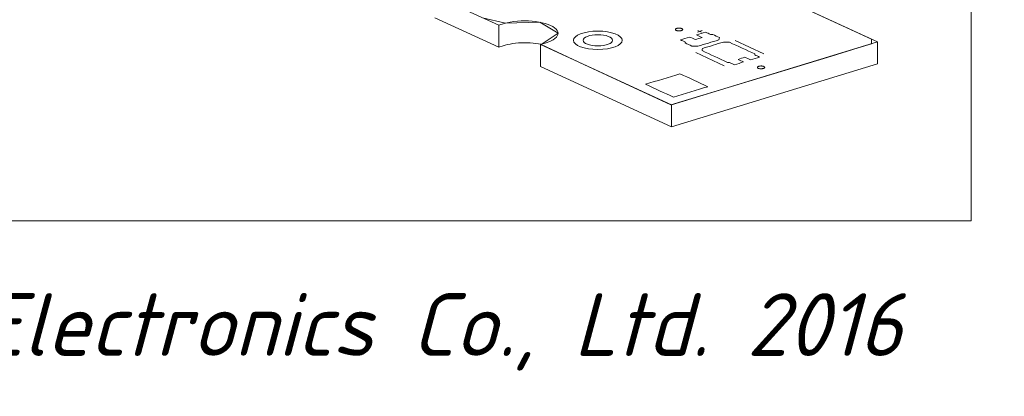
# Model space of a CAD drawing. Header units: inches. Extents: x -30 to 641, y 180 to 601.
# Tile 135 of 234: x 394 to 461, y 180 to 206. Entities that reach past the tile are written whole.
import ezdxf

# ---------------------------------------------------------------- set-up
doc = ezdxf.new("R2010")
doc.units = ezdxf.units.IN
doc.header["$MEASUREMENT"] = 0
doc.layers.add('1', color=7, linetype='Continuous')
doc.layers.add('Top', color=7, linetype='Continuous')

# ---------------------------------------------------------------- blocks, each defined once
blk = doc.blocks.new('block 16')
at = {"layer": '1', "color": 8, "lineweight": 18, "true_color": 0x808080}
blk.add_lwpolyline([(458.291, 373.587), (458.291, 192.081)], dxfattribs=at)
blk = doc.blocks.new('block 17')
at = {"layer": '1', "color": 8, "lineweight": 18, "true_color": 0x808080}
blk.add_lwpolyline([(78.15, 192.081), (458.291, 192.081)], dxfattribs=at)
blk = doc.blocks.new('block 2911')
at = {"layer": '1', "color": 155, "lineweight": 18, "true_color": 0x4c7299}
blk.add_lwpolyline([(443.078, 208.267), (451.941, 204.179)], dxfattribs=at)
blk = doc.blocks.new('block 2912')
at = {"layer": '1', "color": 155, "lineweight": 18, "true_color": 0x4c7299}
blk.add_lwpolyline([(437.981, 199.914), (429.119, 204.002)], dxfattribs=at)
blk = doc.blocks.new('block 2913')
at = {"layer": '1', "color": 155, "lineweight": 18, "true_color": 0x4c7299}
blk.add_lwpolyline([(426.278, 205.312), (421.961, 207.303)], dxfattribs=at)
blk = doc.blocks.new('block 2918')
at = {"layer": '1', "color": 155, "lineweight": 18, "true_color": 0x4c7299}
blk.add_lwpolyline([(451.941, 204.179), (437.981, 199.914)], dxfattribs=at)
blk = doc.blocks.new('block 3826')
at = {"layer": '1', "color": 155, "lineweight": 18, "true_color": 0x4c7299}
blk.add_lwpolyline([(429.119, 202.519), (429.119, 204.002)], dxfattribs=at)
blk = doc.blocks.new('block 3831')
at = {"layer": '1', "color": 155, "lineweight": 18, "true_color": 0x4c7299}
blk.add_lwpolyline([(451.941, 202.696), (451.941, 204.179)], dxfattribs=at)
blk = doc.blocks.new('block 3832')
at = {"layer": '1', "color": 155, "lineweight": 18, "true_color": 0x4c7299}
blk.add_lwpolyline([(437.981, 198.431), (437.981, 199.914)], dxfattribs=at)
blk = doc.blocks.new('block 3835')
at = {"layer": '1', "color": 155, "lineweight": 18, "true_color": 0x4c7299}
blk.add_lwpolyline([(426.278, 203.829), (426.278, 205.312)], dxfattribs=at)
blk = doc.blocks.new('block 3836')
at = {"layer": '1', "color": 155, "lineweight": 18, "true_color": 0x4c7299}
blk.add_lwpolyline([(426.278, 203.829), (421.961, 205.82)], dxfattribs=at)
blk = doc.blocks.new('block 3837')
at = {"layer": '1', "color": 155, "lineweight": 18, "true_color": 0x4c7299}
blk.add_lwpolyline([(451.941, 202.696), (437.981, 198.431)], dxfattribs=at)
blk = doc.blocks.new('block 3838')
at = {"layer": '1', "color": 155, "lineweight": 18, "true_color": 0x4c7299}
blk.add_lwpolyline([(437.981, 198.431), (429.119, 202.519)], dxfattribs=at)
blk = doc.blocks.new('block 4687')
at = {"layer": '1', "color": 18, "lineweight": 13, "true_color": 0x4c0000}
blk.add_lwpolyline([(443.078, 208.267), (451.941, 204.179)], dxfattribs=at)
blk = doc.blocks.new('block 4691')
at = {"layer": '1', "color": 18, "lineweight": 13, "true_color": 0x4c0000}
blk.add_lwpolyline([(451.941, 204.179), (437.981, 199.914)], dxfattribs=at)
blk = doc.blocks.new('block 4695')
at = {"layer": '1', "color": 18, "lineweight": 13, "true_color": 0x4c0000}
blk.add_lwpolyline([(451.941, 204.179), (437.981, 199.914)], dxfattribs=at)
blk = doc.blocks.new('block 4698')
at = {"layer": '1', "color": 18, "lineweight": 13, "true_color": 0x4c0000}
blk.add_lwpolyline([(426.278, 205.312), (421.961, 207.303)], dxfattribs=at)
blk = doc.blocks.new('block 4699')
at = {"layer": '1', "color": 18, "lineweight": 13, "true_color": 0x4c0000}
blk.add_lwpolyline([(437.981, 199.914), (429.119, 204.002)], dxfattribs=at)
blk = doc.blocks.new('block 4727')
at = {"layer": '1', "color": 252, "lineweight": 13, "true_color": 0x848484}
blk.add_lwpolyline([(441.554, 202.569), (439.622, 203.46)], dxfattribs=at)
blk = doc.blocks.new('block 4734')
at = {"layer": '1', "color": 18, "lineweight": 13, "true_color": 0x4c0000}
blk.add_lwpolyline([(437.981, 199.914), (429.119, 204.002)], dxfattribs=at)
blk = doc.blocks.new('block 4735')
at = {"layer": '1', "color": 18, "lineweight": 13, "true_color": 0x4c0000}
blk.add_lwpolyline([(426.278, 205.312), (421.961, 207.303)], dxfattribs=at)
blk = doc.blocks.new('block 4772')
at = {"layer": '1', "color": 18, "lineweight": 13, "true_color": 0x4c0000}
blk.add_lwpolyline([(443.078, 208.267), (451.941, 204.179)], dxfattribs=at)
blk = doc.blocks.new('block 4842')
at = {"layer": '1', "color": 252, "lineweight": 13, "true_color": 0x848484}
blk.add_lwpolyline([(444.232, 203.387), (442.3, 204.278)], dxfattribs=at)
blk = doc.blocks.new('block 4843')
at = {"layer": '1', "color": 252, "lineweight": 13, "true_color": 0x848484}
blk.add_lwpolyline([(439.772, 204.957), (440.025, 204.841)], dxfattribs=at)
blk = doc.blocks.new('block 4844')
at = {"layer": '1', "color": 252, "lineweight": 13, "true_color": 0x848484}
blk.add_lwpolyline([(439.743, 204.852), (440.053, 204.947)], dxfattribs=at)
blk = doc.blocks.new('block 5016')
at = {"layer": '1', "color": 252, "lineweight": 13, "true_color": 0x848484}
blk.add_lwpolyline([(441.554, 202.569), (439.622, 203.46)], dxfattribs=at)
blk = doc.blocks.new('block 5020')
at = {"layer": '1', "color": 252, "lineweight": 13, "true_color": 0x848484}
blk.add_lwpolyline([(439.743, 204.852), (440.053, 204.947)], dxfattribs=at)
blk = doc.blocks.new('block 5023')
at = {"layer": '1', "color": 252, "lineweight": 13, "true_color": 0x848484}
blk.add_lwpolyline([(444.232, 203.387), (442.3, 204.278)], dxfattribs=at)
blk = doc.blocks.new('block 5025')
at = {"layer": '1', "color": 252, "lineweight": 13, "true_color": 0x848484}
blk.add_lwpolyline([(439.772, 204.957), (440.025, 204.841)], dxfattribs=at)
blk = doc.blocks.new('block 5620')
at = {"layer": '1', "color": 18, "lineweight": 13, "true_color": 0x4c0000}
blk.add_open_spline([(431.996, 204.295), (431.996, 204.088), (432.444, 203.919), (432.996, 203.919), (433.548, 203.919), (433.996, 204.088), (433.996, 204.295), (433.996, 204.502), (433.548, 204.67), (432.996, 204.67), (432.444, 204.67), (431.996, 204.502), (431.996, 204.295)], degree=3, knots=[0, 0, 0, 0, 1, 1, 1, 2, 2, 2, 3, 3, 3, 4, 4, 4, 4], dxfattribs=at)
blk = doc.blocks.new('block 5621')
at = {"layer": '1', "color": 18, "lineweight": 13, "true_color": 0x4c0000}
blk.add_open_spline([(431.346, 204.295), (431.346, 203.953), (432.085, 203.675), (432.996, 203.675), (433.907, 203.675), (434.646, 203.953), (434.646, 204.295), (434.646, 204.637), (433.907, 204.914), (432.996, 204.914), (432.085, 204.914), (431.346, 204.637), (431.346, 204.295)], degree=3, knots=[0, 0, 0, 0, 1, 1, 1, 2, 2, 2, 3, 3, 3, 4, 4, 4, 4], dxfattribs=at)
blk = doc.blocks.new('block 5625')
at = {"layer": '1', "color": 18, "lineweight": 13, "true_color": 0x4c0000}
blk.add_open_spline([(431.346, 204.295), (431.346, 203.953), (432.085, 203.675), (432.996, 203.675), (433.907, 203.675), (434.646, 203.953), (434.646, 204.295), (434.646, 204.637), (433.907, 204.914), (432.996, 204.914), (432.085, 204.914), (431.346, 204.637), (431.346, 204.295)], degree=3, knots=[0, 0, 0, 0, 1, 1, 1, 2, 2, 2, 3, 3, 3, 4, 4, 4, 4], dxfattribs=at)
blk = doc.blocks.new('block 8352')
at = {"layer": '1', "color": 155, "lineweight": 18, "true_color": 0x4c7299}
blk.add_lwpolyline([(429.119, 204.002), (429.489, 204.115), (429.667, 204.177), (429.829, 204.248), (429.972, 204.326), (430.092, 204.411), (430.185, 204.5), (430.251, 204.593), (430.288, 204.687), (430.297, 204.78), (430.279, 204.872), (430.235, 204.961), (430.165, 205.049), (430.067, 205.136), (429.942, 205.219), (429.792, 205.297), (429.62, 205.368), (429.428, 205.431), (429.222, 205.484), (429.005, 205.528), (428.782, 205.562), (428.548, 205.587), (428.302, 205.603), (428.049, 205.608), (427.794, 205.603), (427.542, 205.587), (427.297, 205.56), (427.064, 205.523), (426.847, 205.478), (426.649, 205.425), (426.278, 205.312)], dxfattribs=at)
blk = doc.blocks.new('block 8364')
at = {"layer": '1', "color": 155, "lineweight": 18, "true_color": 0x4c7299}
blk.add_lwpolyline([(429.141, 204.019), (428.968, 204.051), (428.792, 204.078), (428.608, 204.099), (428.417, 204.114), (428.221, 204.123), (428.021, 204.125), (427.82, 204.121), (427.62, 204.11), (427.424, 204.092), (427.234, 204.068), (427.052, 204.038), (426.88, 204.003), (426.719, 203.963), (426.571, 203.919), (426.278, 203.829)], dxfattribs=at)
blk = doc.blocks.new('block 8458')
at = {"layer": '1', "color": 18, "lineweight": 13, "true_color": 0x4c0000}
blk.add_lwpolyline([(445.628, 207.091), (451.531, 204.368), (451.539, 204.056), (450.632, 203.779), (448.819, 203.225), (445.193, 202.117), (437.948, 199.929), (432.045, 202.652), (429.149, 204.011), (430.297, 204.775), (429.066, 205.517), (426.745, 205.453), (425.179, 205.819)], dxfattribs=at)
blk = doc.blocks.new('block 8741')
at = {"layer": '1', "color": 252, "lineweight": 13, "true_color": 0x848484}
blk.add_lwpolyline([(438.337, 205.095), (438.356, 205.1), (438.377, 205.105), (438.399, 205.109), (438.423, 205.112), (438.447, 205.114), (438.472, 205.116), (438.522, 205.116), (438.546, 205.114), (438.569, 205.112), (438.613, 205.105), (438.634, 205.1), (438.654, 205.095), (438.672, 205.089), (438.689, 205.082), (438.704, 205.074), (438.717, 205.066), (438.727, 205.058), (438.735, 205.049), (438.741, 205.04), (438.744, 205.031), (438.745, 205.022), (438.744, 205.013), (438.74, 205.004), (438.734, 204.995), (438.726, 204.986), (438.715, 204.977), (438.702, 204.97), (438.687, 204.962), (438.671, 204.955), (438.653, 204.95), (438.634, 204.944), (438.613, 204.94), (438.591, 204.936), (438.567, 204.932), (438.543, 204.93), (438.518, 204.929), (438.468, 204.929), (438.444, 204.93), (438.421, 204.933), (438.377, 204.94), (438.356, 204.944), (438.336, 204.95), (438.318, 204.956), (438.301, 204.963), (438.286, 204.971), (438.274, 204.979), (438.263, 204.987), (438.255, 204.996), (438.249, 205.005), (438.246, 205.013), (438.245, 205.022), (438.246, 205.031), (438.25, 205.041), (438.256, 205.05), (438.264, 205.059), (438.275, 205.067), (438.288, 205.075), (438.303, 205.083), (438.32, 205.089), (438.337, 205.095)], dxfattribs=at)
blk = doc.blocks.new('block 8742')
at = {"layer": '1', "color": 252, "lineweight": 13, "true_color": 0x848484}
blk.add_lwpolyline([(443.892, 202.533), (443.911, 202.538), (443.932, 202.543), (443.954, 202.547), (443.977, 202.55), (444.002, 202.552), (444.027, 202.553), (444.076, 202.553), (444.101, 202.552), (444.124, 202.55), (444.168, 202.543), (444.189, 202.538), (444.208, 202.533), (444.227, 202.526), (444.244, 202.519), (444.259, 202.512), (444.271, 202.504), (444.282, 202.495), (444.29, 202.487), (444.295, 202.478), (444.299, 202.469), (444.3, 202.46), (444.299, 202.451), (444.295, 202.442), (444.289, 202.432), (444.28, 202.424), (444.27, 202.415), (444.257, 202.407), (444.242, 202.4), (444.225, 202.393), (444.208, 202.387), (444.189, 202.382), (444.168, 202.377), (444.146, 202.373), (444.122, 202.37), (444.098, 202.368), (444.073, 202.366), (444.023, 202.367), (443.999, 202.368), (443.976, 202.37), (443.932, 202.377), (443.911, 202.382), (443.891, 202.387), (443.873, 202.394), (443.856, 202.401), (443.841, 202.408), (443.828, 202.416), (443.818, 202.425), (443.81, 202.433), (443.804, 202.442), (443.801, 202.451), (443.8, 202.46), (443.801, 202.469), (443.805, 202.478), (443.811, 202.487), (443.819, 202.496), (443.83, 202.505), (443.843, 202.513), (443.858, 202.52), (443.874, 202.527), (443.892, 202.533)], dxfattribs=at)
blk = doc.blocks.new('block 8743')
at = {"layer": '1', "color": 252, "lineweight": 13, "true_color": 0x848484}
blk.add_open_spline([(443.336, 202.968), (443.542, 203.031), (443.749, 203.094), (443.956, 203.157), (443.845, 203.209), (443.733, 203.26), (443.621, 203.312), (443.625, 203.33), (443.628, 203.348), (443.631, 203.367), (443.058, 203.631), (442.485, 203.895), (441.913, 204.16), (441.777, 204.165), (441.642, 204.17), (441.506, 204.176), (441.035, 204.032), (440.563, 203.887), (440.092, 203.743), (440.078, 203.693), (440.065, 203.642), (440.051, 203.591), (440.624, 203.327), (441.197, 203.062), (441.77, 202.798), (441.818, 202.795), (441.867, 202.793), (441.915, 202.79), (442.027, 202.739), (442.138, 202.688), (442.25, 202.636), (442.457, 202.699), (442.663, 202.762), (442.87, 202.826), (442.744, 202.884), (442.618, 202.942), (442.492, 203), (442.647, 203.048), (442.802, 203.095), (442.957, 203.143), (443.083, 203.084), (443.209, 203.026), (443.336, 202.968)], degree=3, knots=[0, 0, 0, 0, 1, 1, 1, 2, 2, 2, 3, 3, 3, 4, 4, 4, 5, 5, 5, 6, 6, 6, 7, 7, 7, 8, 8, 8, 9, 9, 9, 10, 10, 10, 11, 11, 11, 12, 12, 12, 13, 13, 13, 14, 14, 14, 14], dxfattribs=at)
blk = doc.blocks.new('block 8744')
at = {"layer": '1', "color": 252, "lineweight": 13, "true_color": 0x848484}
blk.add_open_spline([(443.336, 202.968), (443.542, 203.031), (443.749, 203.094), (443.956, 203.157), (443.845, 203.209), (443.733, 203.26), (443.621, 203.312), (443.625, 203.33), (443.628, 203.348), (443.631, 203.367), (443.058, 203.631), (442.485, 203.895), (441.913, 204.16), (441.777, 204.165), (441.642, 204.17), (441.506, 204.176), (441.035, 204.032), (440.563, 203.887), (440.092, 203.743), (440.078, 203.693), (440.065, 203.642), (440.051, 203.591), (440.624, 203.327), (441.197, 203.062), (441.77, 202.798), (441.818, 202.795), (441.867, 202.793), (441.915, 202.79), (442.027, 202.739), (442.138, 202.688), (442.25, 202.636), (442.457, 202.699), (442.663, 202.762), (442.87, 202.826), (442.744, 202.884), (442.618, 202.942), (442.492, 203), (442.647, 203.048), (442.802, 203.095), (442.957, 203.143), (443.083, 203.084), (443.209, 203.026), (443.336, 202.968)], degree=3, knots=[0, 0, 0, 0, 1, 1, 1, 2, 2, 2, 3, 3, 3, 4, 4, 4, 5, 5, 5, 6, 6, 6, 7, 7, 7, 8, 8, 8, 9, 9, 9, 10, 10, 10, 11, 11, 11, 12, 12, 12, 13, 13, 13, 14, 14, 14, 14], dxfattribs=at)
blk = doc.blocks.new('block 8745')
at = {"layer": '1', "color": 252, "lineweight": 13, "true_color": 0x848484}
blk.add_open_spline([(441.231, 204.474), (441.218, 204.423), (441.204, 204.372), (441.191, 204.321), (440.719, 204.177), (440.248, 204.033), (439.776, 203.889), (439.641, 203.894), (439.505, 203.9), (439.37, 203.905), (439.218, 203.975), (439.066, 204.045), (438.913, 204.116), (438.917, 204.134), (438.92, 204.152), (438.923, 204.17), (438.812, 204.222), (438.7, 204.273), (438.589, 204.325), (438.796, 204.388), (439.002, 204.451), (439.209, 204.514), (439.335, 204.456), (439.462, 204.398), (439.588, 204.34), (439.743, 204.387), (439.898, 204.435), (440.053, 204.482), (439.927, 204.54), (439.801, 204.598), (439.675, 204.657), (439.881, 204.72), (440.088, 204.783), (440.295, 204.846), (440.407, 204.795), (440.518, 204.743), (440.63, 204.692), (440.678, 204.689), (440.727, 204.687), (440.775, 204.684), (440.927, 204.614), (441.079, 204.544), (441.231, 204.474)], degree=3, knots=[0, 0, 0, 0, 1, 1, 1, 2, 2, 2, 3, 3, 3, 4, 4, 4, 5, 5, 5, 6, 6, 6, 7, 7, 7, 8, 8, 8, 9, 9, 9, 10, 10, 10, 11, 11, 11, 12, 12, 12, 13, 13, 13, 14, 14, 14, 14], dxfattribs=at)
blk = doc.blocks.new('block 8746')
at = {"layer": '1', "color": 252, "lineweight": 13, "true_color": 0x848484}
blk.add_open_spline([(441.231, 204.474), (441.218, 204.423), (441.204, 204.372), (441.191, 204.321), (440.719, 204.177), (440.248, 204.033), (439.776, 203.889), (439.641, 203.894), (439.505, 203.9), (439.37, 203.905), (439.218, 203.975), (439.066, 204.045), (438.913, 204.116), (438.917, 204.134), (438.92, 204.152), (438.923, 204.17), (438.812, 204.222), (438.7, 204.273), (438.589, 204.325), (438.796, 204.388), (439.002, 204.451), (439.209, 204.514), (439.335, 204.456), (439.462, 204.398), (439.588, 204.34), (439.743, 204.387), (439.898, 204.435), (440.053, 204.482), (439.927, 204.54), (439.801, 204.598), (439.675, 204.657), (439.881, 204.72), (440.088, 204.783), (440.295, 204.846), (440.407, 204.795), (440.518, 204.743), (440.63, 204.692), (440.678, 204.689), (440.727, 204.687), (440.775, 204.684), (440.927, 204.614), (441.079, 204.544), (441.231, 204.474)], degree=3, knots=[0, 0, 0, 0, 1, 1, 1, 2, 2, 2, 3, 3, 3, 4, 4, 4, 5, 5, 5, 6, 6, 6, 7, 7, 7, 8, 8, 8, 9, 9, 9, 10, 10, 10, 11, 11, 11, 12, 12, 12, 13, 13, 13, 14, 14, 14, 14], dxfattribs=at)
blk = doc.blocks.new('block 8778')
at = {"layer": '1', "color": 18, "lineweight": 13, "true_color": 0x4c0000}
blk.add_lwpolyline([(429.119, 204.002), (429.489, 204.115), (429.667, 204.177), (429.829, 204.248), (429.972, 204.326), (430.092, 204.411), (430.185, 204.5), (430.251, 204.593), (430.288, 204.687), (430.297, 204.78), (430.279, 204.872), (430.235, 204.961), (430.165, 205.049), (430.067, 205.136), (429.942, 205.219), (429.792, 205.297), (429.62, 205.368), (429.428, 205.431), (429.222, 205.484), (429.005, 205.528), (428.782, 205.562), (428.548, 205.587), (428.302, 205.603), (428.049, 205.608), (427.794, 205.603), (427.542, 205.587), (427.297, 205.56), (427.064, 205.523), (426.847, 205.478), (426.649, 205.425), (426.278, 205.312)], dxfattribs=at)
blk = doc.blocks.new('block 8779')
at = {"layer": '1', "color": 18, "lineweight": 13, "true_color": 0x4c0000}
blk.add_open_spline([(438.127, 200.441), (437.495, 200.732), (436.864, 201.024), (436.233, 201.315), (437.009, 201.552), (437.784, 201.789), (438.56, 202.026), (439.191, 201.735), (439.822, 201.443), (440.453, 201.152), (439.678, 200.915), (438.902, 200.678), (438.127, 200.441)], degree=3, knots=[0, 0, 0, 0, 1, 1, 1, 2, 2, 2, 3, 3, 3, 4, 4, 4, 4], dxfattribs=at)
blk = doc.blocks.new('block 8796')
at = {"layer": '1', "color": 18, "lineweight": 13, "true_color": 0x4c0000}
blk.add_open_spline([(438.127, 200.441), (437.495, 200.732), (436.864, 201.024), (436.233, 201.315), (437.009, 201.552), (437.784, 201.789), (438.56, 202.026), (439.191, 201.735), (439.822, 201.443), (440.453, 201.152), (439.678, 200.915), (438.902, 200.678), (438.127, 200.441)], degree=3, knots=[0, 0, 0, 0, 1, 1, 1, 2, 2, 2, 3, 3, 3, 4, 4, 4, 4], dxfattribs=at)
blk = doc.blocks.new('block 8834')
at = {"layer": '1', "color": 18, "lineweight": 13, "true_color": 0x4c0000}
blk.add_lwpolyline([(429.119, 204.002), (429.489, 204.115), (429.667, 204.177), (429.829, 204.248), (429.972, 204.326), (430.092, 204.411), (430.185, 204.5), (430.251, 204.593), (430.288, 204.687), (430.297, 204.78), (430.279, 204.872), (430.235, 204.961), (430.165, 205.049), (430.067, 205.136), (429.942, 205.219), (429.792, 205.297), (429.62, 205.368), (429.428, 205.431), (429.222, 205.484), (429.005, 205.528), (428.782, 205.562), (428.548, 205.587), (428.302, 205.603), (428.049, 205.608), (427.794, 205.603), (427.542, 205.587), (427.297, 205.56), (427.064, 205.523), (426.847, 205.478), (426.649, 205.425), (426.278, 205.312)], dxfattribs=at)
blk = doc.blocks.new('block 9091')
at = {"layer": '1', "color": 252, "lineweight": 13, "true_color": 0x848484}
blk.add_open_spline([(441.231, 204.474), (441.218, 204.423), (441.204, 204.372), (441.191, 204.321), (440.719, 204.177), (440.248, 204.033), (439.776, 203.889), (439.641, 203.894), (439.505, 203.9), (439.37, 203.905), (439.218, 203.975), (439.066, 204.045), (438.913, 204.116), (438.917, 204.134), (438.92, 204.152), (438.923, 204.17), (438.812, 204.222), (438.7, 204.273), (438.589, 204.325), (438.796, 204.388), (439.002, 204.451), (439.209, 204.514), (439.335, 204.456), (439.462, 204.398), (439.588, 204.34), (439.743, 204.387), (439.898, 204.435), (440.053, 204.482), (439.927, 204.54), (439.801, 204.598), (439.675, 204.657), (439.881, 204.72), (440.088, 204.783), (440.295, 204.846), (440.407, 204.795), (440.518, 204.743), (440.63, 204.692), (440.678, 204.689), (440.727, 204.687), (440.775, 204.684), (440.927, 204.614), (441.079, 204.544), (441.231, 204.474)], degree=3, knots=[0, 0, 0, 0, 1, 1, 1, 2, 2, 2, 3, 3, 3, 4, 4, 4, 5, 5, 5, 6, 6, 6, 7, 7, 7, 8, 8, 8, 9, 9, 9, 10, 10, 10, 11, 11, 11, 12, 12, 12, 13, 13, 13, 14, 14, 14, 14], dxfattribs=at)
blk = doc.blocks.new('block 9094')
at = {"layer": '1', "color": 252, "lineweight": 13, "true_color": 0x848484}
blk.add_open_spline([(443.336, 202.968), (443.542, 203.031), (443.749, 203.094), (443.956, 203.157), (443.845, 203.209), (443.733, 203.26), (443.621, 203.312), (443.625, 203.33), (443.628, 203.348), (443.631, 203.367), (443.058, 203.631), (442.485, 203.895), (441.913, 204.16), (441.777, 204.165), (441.642, 204.17), (441.506, 204.176), (441.035, 204.032), (440.563, 203.887), (440.092, 203.743), (440.078, 203.693), (440.065, 203.642), (440.051, 203.591), (440.624, 203.327), (441.197, 203.062), (441.77, 202.798), (441.818, 202.795), (441.867, 202.793), (441.915, 202.79), (442.027, 202.739), (442.138, 202.688), (442.25, 202.636), (442.457, 202.699), (442.663, 202.762), (442.87, 202.826), (442.744, 202.884), (442.618, 202.942), (442.492, 203), (442.647, 203.048), (442.802, 203.095), (442.957, 203.143), (443.083, 203.084), (443.209, 203.026), (443.336, 202.968)], degree=3, knots=[0, 0, 0, 0, 1, 1, 1, 2, 2, 2, 3, 3, 3, 4, 4, 4, 5, 5, 5, 6, 6, 6, 7, 7, 7, 8, 8, 8, 9, 9, 9, 10, 10, 10, 11, 11, 11, 12, 12, 12, 13, 13, 13, 14, 14, 14, 14], dxfattribs=at)
blk = doc.blocks.new('block 9097')
at = {"layer": '1', "color": 252, "lineweight": 13, "true_color": 0x848484}
blk.add_open_spline([(443.336, 202.968), (443.542, 203.031), (443.749, 203.094), (443.956, 203.157), (443.845, 203.209), (443.733, 203.26), (443.621, 203.312), (443.625, 203.33), (443.628, 203.348), (443.631, 203.367), (443.058, 203.631), (442.485, 203.895), (441.913, 204.16), (441.777, 204.165), (441.642, 204.17), (441.506, 204.176), (441.035, 204.032), (440.563, 203.887), (440.092, 203.743), (440.078, 203.693), (440.065, 203.642), (440.051, 203.591), (440.624, 203.327), (441.197, 203.062), (441.77, 202.798), (441.818, 202.795), (441.867, 202.793), (441.915, 202.79), (442.027, 202.739), (442.138, 202.688), (442.25, 202.636), (442.457, 202.699), (442.663, 202.762), (442.87, 202.826), (442.744, 202.884), (442.618, 202.942), (442.492, 203), (442.647, 203.048), (442.802, 203.095), (442.957, 203.143), (443.083, 203.084), (443.209, 203.026), (443.336, 202.968)], degree=3, knots=[0, 0, 0, 0, 1, 1, 1, 2, 2, 2, 3, 3, 3, 4, 4, 4, 5, 5, 5, 6, 6, 6, 7, 7, 7, 8, 8, 8, 9, 9, 9, 10, 10, 10, 11, 11, 11, 12, 12, 12, 13, 13, 13, 14, 14, 14, 14], dxfattribs=at)
blk = doc.blocks.new('block 9100')
at = {"layer": '1', "color": 252, "lineweight": 13, "true_color": 0x848484}
blk.add_lwpolyline([(443.892, 202.533), (443.911, 202.538), (443.932, 202.543), (443.954, 202.547), (443.977, 202.55), (444.002, 202.552), (444.027, 202.553), (444.076, 202.553), (444.101, 202.552), (444.124, 202.55), (444.168, 202.543), (444.189, 202.538), (444.208, 202.533), (444.227, 202.526), (444.244, 202.519), (444.259, 202.512), (444.271, 202.504), (444.282, 202.495), (444.29, 202.487), (444.295, 202.478), (444.299, 202.469), (444.3, 202.46), (444.299, 202.451), (444.295, 202.442), (444.289, 202.432), (444.28, 202.424), (444.27, 202.415), (444.257, 202.407), (444.242, 202.4), (444.225, 202.393), (444.208, 202.387), (444.189, 202.382), (444.168, 202.377), (444.146, 202.373), (444.122, 202.37), (444.098, 202.368), (444.073, 202.366), (444.023, 202.367), (443.999, 202.368), (443.976, 202.37), (443.932, 202.377), (443.911, 202.382), (443.891, 202.387), (443.873, 202.394), (443.856, 202.401), (443.841, 202.408), (443.828, 202.416), (443.818, 202.425), (443.81, 202.433), (443.804, 202.442), (443.801, 202.451), (443.8, 202.46), (443.801, 202.469), (443.805, 202.478), (443.811, 202.487), (443.819, 202.496), (443.83, 202.505), (443.843, 202.513), (443.858, 202.52), (443.874, 202.527), (443.892, 202.533)], dxfattribs=at)
blk = doc.blocks.new('block 9104')
at = {"layer": '1', "color": 252, "lineweight": 13, "true_color": 0x848484}
blk.add_open_spline([(441.231, 204.474), (441.218, 204.423), (441.204, 204.372), (441.191, 204.321), (440.719, 204.177), (440.248, 204.033), (439.776, 203.889), (439.641, 203.894), (439.505, 203.9), (439.37, 203.905), (439.218, 203.975), (439.066, 204.045), (438.913, 204.116), (438.917, 204.134), (438.92, 204.152), (438.923, 204.17), (438.812, 204.222), (438.7, 204.273), (438.589, 204.325), (438.796, 204.388), (439.002, 204.451), (439.209, 204.514), (439.335, 204.456), (439.462, 204.398), (439.588, 204.34), (439.743, 204.387), (439.898, 204.435), (440.053, 204.482), (439.927, 204.54), (439.801, 204.598), (439.675, 204.657), (439.881, 204.72), (440.088, 204.783), (440.295, 204.846), (440.407, 204.795), (440.518, 204.743), (440.63, 204.692), (440.678, 204.689), (440.727, 204.687), (440.775, 204.684), (440.927, 204.614), (441.079, 204.544), (441.231, 204.474)], degree=3, knots=[0, 0, 0, 0, 1, 1, 1, 2, 2, 2, 3, 3, 3, 4, 4, 4, 5, 5, 5, 6, 6, 6, 7, 7, 7, 8, 8, 8, 9, 9, 9, 10, 10, 10, 11, 11, 11, 12, 12, 12, 13, 13, 13, 14, 14, 14, 14], dxfattribs=at)
blk = doc.blocks.new('block 9105')
at = {"layer": '1', "color": 252, "lineweight": 13, "true_color": 0x848484}
blk.add_lwpolyline([(438.337, 205.095), (438.356, 205.1), (438.377, 205.105), (438.399, 205.109), (438.423, 205.112), (438.447, 205.114), (438.472, 205.116), (438.522, 205.116), (438.546, 205.114), (438.569, 205.112), (438.613, 205.105), (438.634, 205.1), (438.654, 205.095), (438.672, 205.089), (438.689, 205.082), (438.704, 205.074), (438.717, 205.066), (438.727, 205.058), (438.735, 205.049), (438.741, 205.04), (438.744, 205.031), (438.745, 205.022), (438.744, 205.013), (438.74, 205.004), (438.734, 204.995), (438.726, 204.986), (438.715, 204.977), (438.702, 204.97), (438.687, 204.962), (438.671, 204.955), (438.653, 204.95), (438.634, 204.944), (438.613, 204.94), (438.591, 204.936), (438.567, 204.932), (438.543, 204.93), (438.518, 204.929), (438.468, 204.929), (438.444, 204.93), (438.421, 204.933), (438.377, 204.94), (438.356, 204.944), (438.336, 204.95), (438.318, 204.956), (438.301, 204.963), (438.286, 204.971), (438.274, 204.979), (438.263, 204.987), (438.255, 204.996), (438.249, 205.005), (438.246, 205.013), (438.245, 205.022), (438.246, 205.031), (438.25, 205.041), (438.256, 205.05), (438.264, 205.059), (438.275, 205.067), (438.288, 205.075), (438.303, 205.083), (438.32, 205.089), (438.337, 205.095)], dxfattribs=at)
blk = doc.blocks.new('block 9892')
at = {"layer": 'Top', "color": 7, "true_color": 0xffffff, "insert": (360.547, 181.642), "char_height": 4.248, "attachment_point": 7}
blk.add_mtext('\\fDINPro-LightItalic|b0|i0|c0|p34;\\W1;© Samsung Electronics Co., Ltd. 2016', dxfattribs=at)

msp = doc.modelspace()

# ---------------------------------------------------------------- block references
at = {"layer": '1'}
for name in ['block 16', 'block 8458', 'block 2911', 'block 4687', 'block 4772', 'block 2913', 'block 4698', 'block 4735', 'block 3836', 'block 8352', 'block 8778', 'block 8834', 'block 3835', 'block 5621', 'block 5625', 'block 8741', 'block 9105', 'block 8745', 'block 8746', 'block 9091', 'block 9104', 'block 4844', 'block 5020', 'block 4843', 'block 5025', 'block 8364', 'block 5620', 'block 2918', 'block 4691', 'block 4695', 'block 8743', 'block 8744', 'block 9094', 'block 9097', 'block 4842', 'block 5023', 'block 3831', 'block 2912', 'block 3826', 'block 4699', 'block 4734', 'block 4727', 'block 5016', 'block 3838', 'block 3837', 'block 8742', 'block 9100', 'block 8779', 'block 8796', 'block 3832', 'block 17']:
    msp.add_blockref(name, (0, 0), dxfattribs=at)
at = {"layer": 'Top'}
msp.add_blockref('block 9892', (0, 0), dxfattribs=at)

doc.saveas('drawing.dxf')
